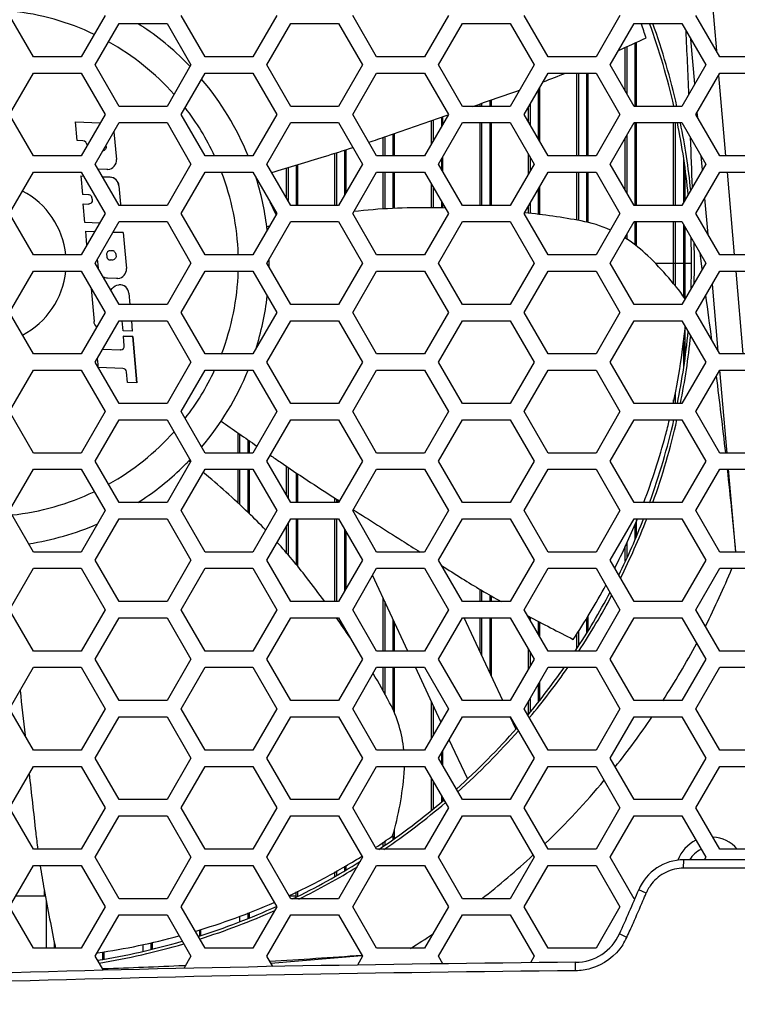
# Model space of a CAD drawing. Header units: millimetres. Extents: x 0 to 420, y 0 to 297.
# Tile 156 of 256: x 150 to 159, y 210 to 222. Entities that reach past the tile are written whole.
import ezdxf

# ---------------------------------------------------------------- set-up
doc = ezdxf.new("R2010")
doc.units = ezdxf.units.MM
doc.header["$LTSCALE"] = 23.1
doc.layers.get('0').update_dxf_attribs({"linetype": 'CONTINUOUS'})
for name, color, linetype in [('02___PRT_ALL_AXES', 7, 'CONTINUOUS'), ('03___PRT_ALL_CURVES', 7, 'CONTINUOUS'), ('3', 7, 'CONTINUOUS'), ('COSMETIQUES', 7, 'CONTINUOUS')]:
    doc.layers.add(name, color=color, linetype=linetype)

msp = doc.modelspace()

# ---------------------------------------------------------------- linework, layer by layer
at = {"color": 7, "linetype": 'Continuous'}
for p, q in [((150.1579, 221.2834), (149.8634, 221.7934)), ((151.0412, 221.7934), (150.7468, 221.2834)), ((152.271, 221.2834), (151.9766, 221.7934)), ((153.1543, 221.7934), (152.8599, 221.2834)), ((154.3841, 221.2834), (154.0897, 221.7934)), ((155.2674, 221.7934), (154.973, 221.2834)), ((156.4972, 221.2834), (156.2028, 221.7934)), ((157.3806, 221.7934), (157.0861, 221.2834)), ((158.6103, 221.2834), (158.3159, 221.7934)), ((150.92, 221.1834), (151.2144, 221.6934)), ((151.2144, 221.6934), (151.8033, 221.6934)), ((151.8033, 221.6934), (152.0978, 221.1834)), ((153.0331, 221.1834), (153.3276, 221.6934)), ((153.3276, 221.6934), (153.9164, 221.6934)), ((153.9164, 221.6934), (154.2109, 221.1834)), ((155.1462, 221.1834), (155.4407, 221.6934)), ((155.4407, 221.6934), (156.0296, 221.6934)), ((156.0296, 221.6934), (156.324, 221.1834)), ((157.2593, 221.1834), (157.5538, 221.6934)), ((157.5538, 221.6934), (158.1427, 221.6934)), ((158.1427, 221.6934), (158.4371, 221.1834)), ((157.4453, 220.8612), (157.4453, 221.4001)), ((157.4653, 221.4091), (157.4653, 220.8266)), ((157.5653, 221.4541), (157.5653, 220.6734)), ((157.5813, 221.4613), (157.5813, 220.6734)), ((150.7468, 221.2834), (150.1579, 221.2834)), ((152.8599, 221.2834), (152.271, 221.2834)), ((154.973, 221.2834), (154.3841, 221.2834)), ((157.0861, 221.2834), (156.4972, 221.2834)), ((159.1992, 221.2834), (158.6103, 221.2834)), ((151.2144, 220.6734), (150.92, 221.1834)), ((152.0978, 221.1834), (151.8033, 220.6734)), ((153.3276, 220.6734), (153.0331, 221.1834)), ((154.2109, 221.1834), (153.9164, 220.6734)), ((155.4407, 220.6734), (155.1462, 221.1834)), ((156.324, 221.1834), (156.0296, 220.6734)), ((157.5538, 220.6734), (157.2593, 221.1834)), ((158.4371, 221.1834), (158.1427, 220.6734)), ((149.8634, 220.5734), (150.1579, 221.0834)), ((150.1579, 221.0834), (150.7468, 221.0834)), ((150.7468, 221.0834), (151.0412, 220.5734)), ((151.9766, 220.5734), (152.271, 221.0834)), ((152.271, 221.0834), (152.8599, 221.0834)), ((152.8599, 221.0834), (153.1543, 220.5734)), ((154.0897, 220.5734), (154.3841, 221.0834)), ((154.3841, 221.0834), (154.973, 221.0834)), ((154.973, 221.0834), (155.2674, 220.5734)), ((156.2028, 220.5734), (156.4972, 221.0834)), ((156.4972, 221.0834), (157.0861, 221.0834)), ((156.8493, 220.0634), (156.8493, 221.0834)), ((156.8693, 221.0834), (156.8693, 220.0634)), ((156.9693, 221.0834), (156.9693, 220.0634)), ((156.9853, 221.0834), (156.9853, 220.0634)), ((157.0861, 221.0834), (157.3806, 220.5734)), ((158.3159, 220.5734), (158.6103, 221.0834)), ((158.6103, 221.0834), (159.1992, 221.0834)), ((156.3733, 220.8688), (156.3733, 220.278)), ((156.3893, 220.8965), (156.3893, 220.2503)), ((155.7773, 220.7455), (155.7773, 220.6734)), ((155.7933, 220.7511), (155.7933, 220.6734)), ((151.8033, 220.6734), (151.2144, 220.6734)), ((153.9164, 220.6734), (153.3276, 220.6734)), ((156.0296, 220.6734), (155.4407, 220.6734)), ((155.6573, 220.6734), (155.6573, 220.7038)), ((155.6773, 220.7107), (155.6773, 220.6734)), ((156.2533, 220.4858), (156.2533, 220.661)), ((156.2733, 220.6956), (156.2733, 220.4512)), ((158.1427, 220.6734), (157.5538, 220.6734)), ((150.1579, 220.0634), (149.8634, 220.5734)), ((151.0412, 220.5734), (150.7468, 220.0634)), ((152.271, 220.0634), (151.9766, 220.5734)), ((153.1543, 220.5734), (152.8599, 220.0634)), ((154.3841, 220.0634), (154.0897, 220.5734)), ((155.2674, 220.5734), (154.973, 220.0634)), ((155.0813, 220.504), (155.0813, 220.251)), ((155.1813, 220.5386), (155.1813, 220.4242)), ((155.1973, 220.5442), (155.1973, 220.4519)), ((156.4972, 220.0634), (156.2028, 220.5734)), ((157.3806, 220.5734), (157.0861, 220.0634)), ((158.6103, 220.0634), (158.3159, 220.5734)), ((150.92, 219.9634), (151.2144, 220.4734)), ((151.2144, 220.4734), (151.8033, 220.4734)), ((151.8033, 220.4734), (152.0978, 219.9634)), ((153.0331, 219.9634), (153.3276, 220.4734)), ((153.3276, 220.4734), (153.9164, 220.4734)), ((153.9164, 220.4734), (154.2109, 219.9634)), ((155.0613, 220.2164), (155.0613, 220.4971)), ((155.1462, 219.9634), (155.4407, 220.4734)), ((155.4407, 220.4734), (156.0296, 220.4734)), ((155.6573, 219.4534), (155.6573, 220.4734)), ((155.6773, 220.4734), (155.6773, 219.4534)), ((155.7773, 220.4734), (155.7773, 219.4534)), ((155.7933, 220.4734), (155.7933, 219.4534)), ((156.0296, 220.4734), (156.324, 219.9634)), ((157.2593, 219.9634), (157.5538, 220.4734)), ((157.5538, 220.4734), (158.1427, 220.4734)), ((157.5653, 220.4734), (157.5653, 219.4534)), ((157.5813, 220.4734), (157.5813, 219.4534)), ((158.0413, 219.4534), (158.0413, 220.4734)), ((158.0613, 220.4734), (158.0613, 219.4534)), ((158.1427, 220.4734), (158.4371, 219.9634)), ((154.4653, 220.0634), (154.4653, 220.2914)), ((154.4853, 220.2982), (154.4853, 220.0634)), ((154.5853, 220.3326), (154.5853, 220.0634)), ((154.6013, 220.3382), (154.6013, 220.0634)), ((157.4453, 219.6412), (157.4453, 220.2856)), ((157.4653, 220.3202), (157.4653, 219.6066)), ((154.0053, 220.1391), (154.0053, 219.6073)), ((150.7468, 220.0634), (150.1579, 220.0634)), ((152.8599, 220.0634), (152.271, 220.0634)), ((153.8693, 219.4534), (153.8693, 220.096)), ((153.8893, 220.1023), (153.8893, 219.4534)), ((153.9893, 220.134), (153.9893, 219.5796)), ((154.973, 220.0634), (154.3841, 220.0634)), ((155.1813, 220.0242), (155.1813, 219.9026)), ((155.1973, 220.0519), (155.1973, 219.8749)), ((156.2533, 219.841), (156.2533, 220.0858)), ((156.2733, 220.0512), (156.2733, 219.8756)), ((157.0861, 220.0634), (156.4972, 220.0634)), ((158.1613, 220.0256), (158.1613, 219.4857)), ((159.1992, 220.0634), (158.6103, 220.0634)), ((151.2144, 219.4534), (150.92, 219.9634)), ((152.0978, 219.9634), (151.8033, 219.4534)), ((153.3276, 219.4534), (153.0331, 219.9634)), ((153.2733, 219.5474), (153.2733, 219.9146)), ((153.2933, 219.9206), (153.2933, 219.5127)), ((153.3933, 219.9506), (153.3933, 219.4534)), ((153.4093, 219.9554), (153.4093, 219.4534)), ((154.2109, 219.9634), (153.9164, 219.4534)), ((155.4407, 219.4534), (155.1462, 219.9634)), ((156.324, 219.9634), (156.0296, 219.4534)), ((157.5538, 219.4534), (157.2593, 219.9634)), ((158.4371, 219.9634), (158.1427, 219.4534)), ((158.1773, 219.9124), (158.1773, 219.5134)), ((149.8634, 219.3534), (150.1579, 219.8634)), ((150.1579, 219.8634), (150.7468, 219.8634)), ((150.7468, 219.8634), (151.0412, 219.3534)), ((151.9766, 219.3534), (152.271, 219.8634)), ((152.271, 219.8634), (152.8599, 219.8634)), ((152.8599, 219.8634), (153.1543, 219.3534)), ((154.0897, 219.3534), (154.3841, 219.8634)), ((154.3841, 219.8634), (154.973, 219.8634)), ((154.4653, 219.4092), (154.4653, 219.8634)), ((154.4853, 219.8634), (154.4853, 219.4107)), ((154.5853, 219.8634), (154.5853, 219.4162)), ((154.6013, 219.8634), (154.6013, 219.4169)), ((154.973, 219.8634), (155.2674, 219.3534)), ((156.2028, 219.3534), (156.4972, 219.8634)), ((156.4972, 219.8634), (157.0861, 219.8634)), ((156.8493, 219.272), (156.8493, 219.8634)), ((156.8693, 219.8634), (156.8693, 219.2684)), ((156.9693, 219.8634), (156.9693, 219.2465)), ((156.9853, 219.8634), (156.9853, 219.2427)), ((157.0861, 219.8634), (157.3806, 219.3534)), ((158.3159, 219.3534), (158.6103, 219.8634)), ((158.6103, 219.8634), (159.1992, 219.8634)), ((155.0613, 219.4247), (155.0613, 219.7104)), ((155.0813, 219.6758), (155.0813, 219.4242)), ((156.3893, 219.6765), (156.3893, 219.3419)), ((156.3733, 219.6488), (156.3733, 219.3437)), ((151.8033, 219.4534), (151.2144, 219.4534)), ((153.9164, 219.4534), (153.3276, 219.4534)), ((155.1813, 219.5026), (155.1813, 219.422)), ((155.1973, 219.4749), (155.1973, 219.4216)), ((156.0296, 219.4534), (155.4407, 219.4534)), ((156.2533, 219.3572), (156.2533, 219.441)), ((156.2733, 219.4756), (156.2733, 219.355)), ((158.1427, 219.4534), (157.5538, 219.4534)), ((150.1579, 218.8434), (149.8634, 219.3534)), ((151.0412, 219.3534), (150.7468, 218.8434)), ((152.271, 218.8434), (151.9766, 219.3534)), ((153.1543, 219.3534), (152.8599, 218.8434)), ((154.3841, 218.8434), (154.0897, 219.3534)), ((155.2674, 219.3534), (154.973, 218.8434)), ((156.4972, 218.8434), (156.2028, 219.3534)), ((157.3806, 219.3534), (157.0861, 218.8434)), ((158.6103, 218.8434), (158.3159, 219.3534)), ((150.92, 218.7434), (151.2144, 219.2534)), ((151.2144, 219.2534), (151.8033, 219.2534)), ((151.8033, 219.2534), (152.0978, 218.7434)), ((153.0331, 218.7434), (153.3276, 219.2534)), ((153.3276, 219.2534), (153.9164, 219.2534)), ((153.9164, 219.2534), (154.2109, 218.7434)), ((155.1462, 218.7434), (155.4407, 219.2534)), ((155.4407, 219.2534), (156.0296, 219.2534)), ((156.0296, 219.2534), (156.324, 218.7434)), ((157.2593, 218.7434), (157.5538, 219.2534)), ((157.5538, 219.2534), (158.1427, 219.2534)), ((157.5653, 219.2534), (157.5653, 218.9679)), ((157.5813, 219.2534), (157.5813, 218.9561)), ((158.0413, 218.4886), (158.0413, 219.2534)), ((158.0613, 219.2534), (158.0613, 218.4638)), ((158.1427, 219.2534), (158.4371, 218.7434)), ((158.1613, 219.2211), (158.1613, 218.3333)), ((158.1773, 219.1934), (158.1773, 218.3114)), ((157.4453, 219.0505), (157.4453, 219.0656)), ((157.4653, 219.1002), (157.4653, 219.0377)), ((150.7468, 218.8434), (150.1579, 218.8434)), ((152.8599, 218.8434), (152.271, 218.8434)), ((154.973, 218.8434), (154.3841, 218.8434)), ((157.0861, 218.8434), (156.4972, 218.8434)), ((159.1992, 218.8434), (158.6103, 218.8434)), ((151.2144, 218.2334), (150.92, 218.7434)), ((152.0978, 218.7434), (151.8033, 218.2334)), ((153.3276, 218.2334), (153.0331, 218.7434)), ((154.2109, 218.7434), (153.9164, 218.2334)), ((155.4407, 218.2334), (155.1462, 218.7434)), ((156.324, 218.7434), (156.0296, 218.2334)), ((157.5538, 218.2334), (157.2593, 218.7434)), ((158.4371, 218.7434), (158.1427, 218.2334)), ((149.8634, 218.1334), (150.1579, 218.6434)), ((150.1579, 218.6434), (150.7468, 218.6434)), ((150.7468, 218.6434), (151.0412, 218.1334)), ((151.9766, 218.1334), (152.271, 218.6434)), ((152.271, 218.6434), (152.8599, 218.6434)), ((152.8599, 218.6434), (153.1543, 218.1334)), ((154.0897, 218.1334), (154.3841, 218.6434)), ((154.3841, 218.6434), (154.973, 218.6434)), ((154.973, 218.6434), (155.2674, 218.1334)), ((156.2028, 218.1334), (156.4972, 218.6434)), ((156.4972, 218.6434), (157.0861, 218.6434)), ((157.0861, 218.6434), (157.3806, 218.1334)), ((158.3159, 218.1334), (158.6103, 218.6434)), ((158.6103, 218.6434), (159.1992, 218.6434)), ((151.8033, 218.2334), (151.2144, 218.2334)), ((153.9164, 218.2334), (153.3276, 218.2334)), ((156.0296, 218.2334), (155.4407, 218.2334)), ((158.1427, 218.2334), (157.5538, 218.2334)), ((150.1579, 217.6234), (149.8634, 218.1334)), ((151.0412, 218.1334), (150.7468, 217.6234)), ((152.271, 217.6234), (151.9766, 218.1334)), ((153.1543, 218.1334), (152.8599, 217.6234)), ((154.3841, 217.6234), (154.0897, 218.1334)), ((155.2674, 218.1334), (154.973, 217.6234)), ((156.4972, 217.6234), (156.2028, 218.1334)), ((157.3806, 218.1334), (157.0861, 217.6234)), ((158.6103, 217.6234), (158.3159, 218.1334)), ((150.92, 217.5234), (151.2144, 218.0334)), ((151.2144, 218.0334), (151.8033, 218.0334)), ((151.8033, 218.0334), (152.0978, 217.5234)), ((153.0331, 217.5234), (153.3276, 218.0334)), ((153.3276, 218.0334), (153.9164, 218.0334)), ((153.9164, 218.0334), (154.2109, 217.5234)), ((155.1462, 217.5234), (155.4407, 218.0334)), ((155.4407, 218.0334), (156.0296, 218.0334)), ((156.0296, 218.0334), (156.324, 217.5234)), ((157.2593, 217.5234), (157.5538, 218.0334)), ((157.5538, 218.0334), (158.1427, 218.0334)), ((158.1427, 218.0334), (158.4371, 217.5234)), ((158.1773, 217.9454), (158.1773, 217.5754)), ((158.1613, 217.7782), (158.1613, 217.4584)), ((150.7468, 217.6234), (150.1579, 217.6234)), ((152.8599, 217.6234), (152.271, 217.6234)), ((154.973, 217.6234), (154.3841, 217.6234)), ((157.0861, 217.6234), (156.4972, 217.6234)), ((159.1992, 217.6234), (158.6103, 217.6234)), ((151.2144, 217.0134), (150.92, 217.5234)), ((152.0978, 217.5234), (151.8033, 217.0134)), ((153.3276, 217.0134), (153.0331, 217.5234)), ((154.2109, 217.5234), (153.9164, 217.0134)), ((155.4407, 217.0134), (155.1462, 217.5234)), ((156.324, 217.5234), (156.0296, 217.0134)), ((157.5538, 217.0134), (157.2593, 217.5234)), ((158.4371, 217.5234), (158.1427, 217.0134)), ((149.8634, 216.9134), (150.1579, 217.4234)), ((150.1579, 217.4234), (150.7468, 217.4234)), ((150.7468, 217.4234), (151.0412, 216.9134)), ((151.9766, 216.9134), (152.271, 217.4234)), ((152.271, 217.4234), (152.8599, 217.4234)), ((152.8599, 217.4234), (153.1543, 216.9134)), ((154.0897, 216.9134), (154.3841, 217.4234)), ((154.3841, 217.4234), (154.973, 217.4234)), ((154.973, 217.4234), (155.2674, 216.9134)), ((156.2028, 216.9134), (156.4972, 217.4234)), ((156.4972, 217.4234), (157.0861, 217.4234)), ((157.0861, 217.4234), (157.3806, 216.9134)), ((158.3159, 216.9134), (158.6103, 217.4234)), ((158.6103, 217.4234), (159.1992, 217.4234)), ((158.0613, 217.1444), (158.0613, 217.0134)), ((151.8033, 217.0134), (151.2144, 217.0134)), ((153.9164, 217.0134), (153.3276, 217.0134)), ((156.0296, 217.0134), (155.4407, 217.0134)), ((158.1427, 217.0134), (157.5538, 217.0134)), ((158.0413, 217.0134), (158.0413, 217.058)), ((150.1579, 216.4034), (149.8634, 216.9134)), ((151.0412, 216.9134), (150.7468, 216.4034)), ((152.271, 216.4034), (151.9766, 216.9134)), ((153.1543, 216.9134), (152.8599, 216.4034)), ((154.3841, 216.4034), (154.0897, 216.9134)), ((155.2674, 216.9134), (154.973, 216.4034)), ((156.4972, 216.4034), (156.2028, 216.9134)), ((157.3806, 216.9134), (157.0861, 216.4034)), ((158.6103, 216.4034), (158.3159, 216.9134)), ((150.92, 216.3034), (151.2144, 216.8134)), ((151.2144, 216.8134), (151.8033, 216.8134)), ((151.8033, 216.8134), (152.0978, 216.3034)), ((153.0331, 216.3034), (153.3276, 216.8134)), ((153.3276, 216.8134), (153.9164, 216.8134)), ((153.9164, 216.8134), (154.2109, 216.3034)), ((155.1462, 216.3034), (155.4407, 216.8134)), ((155.4407, 216.8134), (156.0296, 216.8134)), ((156.0296, 216.8134), (156.324, 216.3034)), ((157.2593, 216.3034), (157.5538, 216.8134)), ((157.5538, 216.8134), (158.1427, 216.8134)), ((158.1427, 216.8134), (158.4371, 216.3034)), ((152.6773, 216.4034), (152.6773, 216.6508)), ((152.6973, 216.6369), (152.6973, 216.4034)), ((152.7973, 216.5673), (152.7973, 216.4034)), ((152.8133, 216.5562), (152.8133, 216.4034)), ((150.7468, 216.4034), (150.1579, 216.4034)), ((152.8599, 216.4034), (152.271, 216.4034)), ((154.973, 216.4034), (154.3841, 216.4034)), ((157.0861, 216.4034), (156.4972, 216.4034)), ((159.1992, 216.4034), (158.6103, 216.4034)), ((151.2144, 215.7934), (150.92, 216.3034)), ((152.0978, 216.3034), (151.8033, 215.7934)), ((152.0813, 216.3034), (152.0813, 216.3179)), ((153.3276, 215.7934), (153.0331, 216.3034)), ((154.2109, 216.3034), (153.9164, 215.7934)), ((155.4407, 215.7934), (155.1462, 216.3034)), ((156.324, 216.3034), (156.0296, 215.7934)), ((157.5538, 215.7934), (157.2593, 216.3034)), ((158.4371, 216.3034), (158.1427, 215.7934)), ((149.8634, 215.6934), (150.1579, 216.2034)), ((150.1579, 216.2034), (150.7468, 216.2034)), ((150.7468, 216.2034), (151.0412, 215.6934)), ((151.9766, 215.6934), (152.271, 216.2034)), ((152.271, 216.2034), (152.8599, 216.2034)), ((152.6773, 215.7884), (152.6773, 216.2034)), ((152.6973, 216.2034), (152.6973, 215.7696)), ((152.7973, 216.2034), (152.7973, 215.6753)), ((152.8133, 216.2034), (152.8133, 215.6598)), ((152.8599, 216.2034), (153.1543, 215.6934)), ((153.2733, 215.8874), (153.2733, 216.2401)), ((153.2933, 216.2265), (153.2933, 215.8527)), ((153.3933, 216.1592), (153.3933, 215.7934)), ((153.4093, 216.1485), (153.4093, 215.7934)), ((154.0897, 215.6934), (154.3841, 216.2034)), ((154.3841, 216.2034), (154.973, 216.2034)), ((154.973, 216.2034), (155.2674, 215.6934)), ((156.2028, 215.6934), (156.4972, 216.2034)), ((156.4972, 216.2034), (157.0861, 216.2034)), ((157.0861, 216.2034), (157.3806, 215.6934)), ((158.3159, 215.6934), (158.6103, 216.2034)), ((158.6103, 216.2034), (159.1992, 216.2034)), ((151.8033, 215.7934), (151.2144, 215.7934)), ((153.9164, 215.7934), (153.3276, 215.7934)), ((153.8693, 215.7934), (153.8693, 215.85)), ((153.8893, 215.8361), (153.8893, 215.7934)), ((156.0296, 215.7934), (155.4407, 215.7934)), ((158.1427, 215.7934), (157.5538, 215.7934)), ((150.1579, 215.1834), (149.8634, 215.6934)), ((151.0412, 215.6934), (150.7468, 215.1834)), ((152.271, 215.1834), (151.9766, 215.6934)), ((153.1543, 215.6934), (152.8599, 215.1834)), ((154.3841, 215.1834), (154.0897, 215.6934)), ((155.2674, 215.6934), (154.973, 215.1834)), ((156.4972, 215.1834), (156.2028, 215.6934)), ((157.3806, 215.6934), (157.0861, 215.1834)), ((158.6103, 215.1834), (158.3159, 215.6934)), ((150.92, 215.0834), (151.2144, 215.5934)), ((151.2144, 215.5934), (151.8033, 215.5934)), ((151.8033, 215.5934), (152.0978, 215.0834)), ((153.0331, 215.0834), (153.3276, 215.5934)), ((153.2933, 215.5341), (153.2933, 215.151)), ((153.3276, 215.5934), (153.9164, 215.5934)), ((153.3933, 215.5934), (153.3933, 215.031)), ((153.4093, 215.5934), (153.4093, 215.0118)), ((153.8693, 214.5734), (153.8693, 215.5934)), ((153.8893, 215.5934), (153.8893, 214.5734)), ((153.9164, 215.5934), (154.2109, 215.0834)), ((155.1462, 215.0834), (155.4407, 215.5934)), ((155.4407, 215.5934), (156.0296, 215.5934)), ((156.0296, 215.5934), (156.324, 215.0834)), ((157.2593, 215.0834), (157.5538, 215.5934)), ((157.5538, 215.5934), (158.1427, 215.5934)), ((157.5813, 215.5622), (157.5813, 215.3822)), ((158.1427, 215.5934), (158.4371, 215.0834)), ((153.2733, 215.1738), (153.2733, 215.4994)), ((153.9893, 215.4672), (153.9893, 214.6996)), ((154.0053, 215.4395), (154.0053, 214.7273)), ((157.5653, 215.5268), (157.5653, 215.3456)), ((157.4653, 215.3053), (157.4653, 215.1171)), ((150.7468, 215.1834), (150.1579, 215.1834)), ((152.8599, 215.1834), (152.271, 215.1834)), ((154.973, 215.1834), (154.3841, 215.1834)), ((157.0861, 215.1834), (156.4972, 215.1834)), ((157.4453, 215.0714), (157.4453, 215.2611)), ((159.1992, 215.1834), (158.6103, 215.1834)), ((151.2144, 214.5734), (150.92, 215.0834)), ((152.0978, 215.0834), (151.8033, 214.5734)), ((153.3276, 214.5734), (153.0331, 215.0834)), ((154.2109, 215.0834), (153.9164, 214.5734)), ((155.4407, 214.5734), (155.1462, 215.0834)), ((156.324, 215.0834), (156.0296, 214.5734)), ((157.5538, 214.5734), (157.2593, 215.0834)), ((158.4371, 215.0834), (158.1427, 214.5734)), ((149.8634, 214.4734), (150.1579, 214.9834)), ((150.1579, 214.9834), (150.7468, 214.9834)), ((150.7468, 214.9834), (151.0412, 214.4734)), ((151.9766, 214.4734), (152.271, 214.9834)), ((152.271, 214.9834), (152.8599, 214.9834)), ((152.8599, 214.9834), (153.1543, 214.4734)), ((154.0897, 214.4734), (154.3841, 214.9834)), ((154.3841, 214.9834), (154.973, 214.9834)), ((154.973, 214.9834), (155.2674, 214.4734)), ((155.1973, 215.0088), (155.1973, 214.9949)), ((156.2028, 214.4734), (156.4972, 214.9834)), ((156.4972, 214.9834), (157.0861, 214.9834)), ((157.0861, 214.9834), (157.3806, 214.4734)), ((158.3159, 214.4734), (158.6103, 214.9834)), ((158.6103, 214.9834), (159.1992, 214.9834)), ((155.6573, 214.5734), (155.6573, 214.7234)), ((155.6773, 214.7116), (155.6773, 214.5734)), ((151.8033, 214.5734), (151.2144, 214.5734)), ((153.9164, 214.5734), (153.3276, 214.5734)), ((154.4653, 213.9634), (154.4653, 214.6155)), ((154.4853, 214.5726), (154.4853, 213.9634)), ((156.0296, 214.5734), (155.4407, 214.5734)), ((155.7773, 214.6532), (155.7773, 214.5734)), ((155.7933, 214.6441), (155.7933, 214.5734)), ((158.1427, 214.5734), (157.5538, 214.5734)), ((150.1579, 213.9634), (149.8634, 214.4734)), ((151.0412, 214.4734), (150.7468, 213.9634)), ((152.271, 213.9634), (151.9766, 214.4734)), ((153.1543, 214.4734), (152.8599, 213.9634)), ((154.3841, 213.9634), (154.0897, 214.4734)), ((155.2674, 214.4734), (154.973, 213.9634)), ((156.4972, 213.9634), (156.2028, 214.4734)), ((157.3806, 214.4734), (157.0861, 213.9634)), ((158.6103, 213.9634), (158.3159, 214.4734)), ((150.92, 213.8634), (151.2144, 214.3734)), ((151.2144, 214.3734), (151.8033, 214.3734)), ((151.8033, 214.3734), (152.0978, 213.8634)), ((153.0331, 213.8634), (153.3276, 214.3734)), ((153.3276, 214.3734), (153.9164, 214.3734)), ((153.9164, 214.3734), (154.2109, 213.8634)), ((154.5853, 214.3581), (154.5853, 213.9634)), ((154.6013, 214.3238), (154.6013, 213.9634)), ((155.1462, 213.8634), (155.4407, 214.3734)), ((155.4407, 214.3734), (156.0296, 214.3734)), ((155.6573, 213.9522), (155.6573, 214.3734)), ((155.6773, 214.3734), (155.6773, 213.9093)), ((155.7773, 214.3734), (155.7773, 213.6949)), ((155.7933, 214.3734), (155.7933, 213.6605)), ((156.0296, 214.3734), (156.324, 213.8634)), ((156.2533, 214.3858), (156.2533, 214.3931)), ((156.2733, 214.3825), (156.2733, 214.3512)), ((156.3733, 214.3299), (156.3733, 214.178)), ((156.3893, 214.3215), (156.3893, 214.1503)), ((156.9693, 214.3727), (156.9693, 214.1913)), ((156.9853, 214.3985), (156.9853, 214.2174)), ((157.2593, 213.8634), (157.5538, 214.3734)), ((157.5538, 214.3734), (158.1427, 214.3734)), ((158.1427, 214.3734), (158.4371, 213.8634)), ((153.9893, 214.2472), (153.9893, 214.229)), ((154.0053, 214.2195), (154.0053, 214.2058)), ((156.8693, 214.2115), (156.8693, 214.0285)), ((156.8493, 213.9959), (156.8493, 214.1793)), ((150.7468, 213.9634), (150.1579, 213.9634)), ((152.8599, 213.9634), (152.271, 213.9634)), ((154.973, 213.9634), (154.3841, 213.9634)), ((156.2533, 213.741), (156.2533, 213.9858)), ((157.0861, 213.9634), (156.4972, 213.9634)), ((159.1992, 213.9634), (158.6103, 213.9634)), ((151.2144, 213.3534), (150.92, 213.8634)), ((152.0978, 213.8634), (151.8033, 213.3534)), ((153.3276, 213.3534), (153.0331, 213.8634)), ((154.2109, 213.8634), (153.9164, 213.3534)), ((155.4407, 213.3534), (155.1462, 213.8634)), ((156.324, 213.8634), (156.0296, 213.3534)), ((156.2733, 213.9512), (156.2733, 213.7756)), ((157.5538, 213.3534), (157.2593, 213.8634)), ((158.4371, 213.8634), (158.1427, 213.3534)), ((149.8634, 213.2534), (150.1579, 213.7634)), ((150.1579, 213.7634), (150.7468, 213.7634)), ((150.7468, 213.7634), (151.0412, 213.2534)), ((151.9766, 213.2534), (152.271, 213.7634)), ((152.271, 213.7634), (152.8599, 213.7634)), ((152.8599, 213.7634), (153.1543, 213.2534)), ((154.0897, 213.2534), (154.3841, 213.7634)), ((154.3841, 213.7634), (154.973, 213.7634)), ((154.4653, 213.4725), (154.4653, 213.7634)), ((154.4853, 213.7634), (154.4853, 213.4366)), ((154.5853, 213.7634), (154.5853, 213.24)), ((154.6013, 213.7634), (154.6013, 213.206)), ((154.973, 213.7634), (155.2674, 213.2534)), ((156.2028, 213.2534), (156.4972, 213.7634)), ((156.4972, 213.7634), (157.0861, 213.7634)), ((157.0861, 213.7634), (157.3806, 213.2534)), ((158.3159, 213.2534), (158.6103, 213.7634)), ((158.6103, 213.7634), (159.1992, 213.7634)), ((156.3733, 213.5488), (156.3733, 213.3378)), ((156.3893, 213.5765), (156.3893, 213.3572)), ((151.8033, 213.3534), (151.2144, 213.3534)), ((153.9164, 213.3534), (153.3276, 213.3534)), ((156.0296, 213.3534), (155.4407, 213.3534)), ((156.2733, 213.3756), (156.2733, 213.2163)), ((158.1427, 213.3534), (157.5538, 213.3534)), ((150.1579, 212.7434), (149.8634, 213.2534)), ((151.0412, 213.2534), (150.7468, 212.7434)), ((152.271, 212.7434), (151.9766, 213.2534)), ((153.1543, 213.2534), (152.8599, 212.7434)), ((154.3841, 212.7434), (154.0897, 213.2534)), ((155.2674, 213.2534), (154.973, 212.7434)), ((155.0613, 212.8964), (155.0613, 213.3374)), ((155.0813, 213.2945), (155.0813, 212.931)), ((156.4972, 212.7434), (156.2028, 213.2534)), ((156.2533, 213.192), (156.2533, 213.341)), ((157.3806, 213.2534), (157.0861, 212.7434)), ((158.6103, 212.7434), (158.3159, 213.2534)), ((150.92, 212.6434), (151.2144, 213.1534)), ((151.2144, 213.1534), (151.8033, 213.1534)), ((151.8033, 213.1534), (152.0978, 212.6434)), ((153.0331, 212.6434), (153.3276, 213.1534)), ((153.3276, 213.1534), (153.9164, 213.1534)), ((153.9164, 213.1534), (154.2109, 212.6434)), ((155.1462, 212.6434), (155.4407, 213.1534)), ((155.4407, 213.1534), (156.0296, 213.1534)), ((156.0296, 213.1534), (156.324, 212.6434)), ((157.2593, 212.6434), (157.5538, 213.1534)), ((157.5538, 213.1534), (158.1427, 213.1534)), ((158.1427, 213.1534), (158.4371, 212.6434)), ((150.7468, 212.7434), (150.1579, 212.7434)), ((152.8599, 212.7434), (152.271, 212.7434)), ((154.973, 212.7434), (154.3841, 212.7434)), ((157.0861, 212.7434), (156.4972, 212.7434)), ((159.1992, 212.7434), (158.6103, 212.7434)), ((151.2144, 212.1334), (150.92, 212.6434)), ((152.0978, 212.6434), (151.8033, 212.1334)), ((153.3276, 212.1334), (153.0331, 212.6434)), ((154.2109, 212.6434), (153.9164, 212.1334)), ((155.4407, 212.1334), (155.1462, 212.6434)), ((155.1813, 212.7042), (155.1813, 212.5826)), ((155.1973, 212.7319), (155.1973, 212.5549)), ((156.324, 212.6434), (156.0296, 212.1334)), ((157.5538, 212.1334), (157.2593, 212.6434)), ((158.4371, 212.6434), (158.1427, 212.1334)), ((149.8634, 212.0334), (150.1579, 212.5434)), ((150.1579, 212.5434), (150.7468, 212.5434)), ((150.7468, 212.5434), (151.0412, 212.0334)), ((151.9766, 212.0334), (152.271, 212.5434)), ((152.271, 212.5434), (152.8599, 212.5434)), ((152.8599, 212.5434), (153.1543, 212.0334)), ((154.0897, 212.0334), (154.3841, 212.5434)), ((154.3841, 212.5434), (154.973, 212.5434)), ((154.973, 212.5434), (155.2674, 212.0334)), ((156.2028, 212.0334), (156.4972, 212.5434)), ((156.4972, 212.5434), (157.0861, 212.5434)), ((157.0861, 212.5434), (157.3806, 212.0334)), ((158.3159, 212.0334), (158.6103, 212.5434)), ((158.6103, 212.5434), (159.1992, 212.5434)), ((155.0613, 212.0086), (155.0613, 212.3904)), ((155.0813, 212.3558), (155.0813, 212.0246)), ((151.8033, 212.1334), (151.2144, 212.1334)), ((153.9164, 212.1334), (153.3276, 212.1334)), ((155.1813, 212.1826), (155.1813, 212.1046)), ((155.1973, 212.1549), (155.1973, 212.1174)), ((156.0296, 212.1334), (155.4407, 212.1334)), ((158.1427, 212.1334), (157.5538, 212.1334)), ((150.1579, 211.5234), (149.8634, 212.0334)), ((151.0412, 212.0334), (150.7468, 211.5234)), ((152.271, 211.5234), (151.9766, 212.0334)), ((153.1543, 212.0334), (152.8599, 211.5234)), ((154.3841, 211.5234), (154.0897, 212.0334)), ((155.2674, 212.0334), (154.973, 211.5234)), ((156.4972, 211.5234), (156.2028, 212.0334)), ((157.3806, 212.0334), (157.0861, 211.5234)), ((158.6103, 211.5234), (158.3159, 212.0334)), ((150.92, 211.4234), (151.2144, 211.9334)), ((151.2144, 211.9334), (151.8033, 211.9334)), ((151.8033, 211.9334), (152.0978, 211.4234)), ((153.0331, 211.4234), (153.3276, 211.9334)), ((153.3276, 211.9334), (153.9164, 211.9334)), ((153.9164, 211.9334), (154.2109, 211.4234)), ((155.1462, 211.4234), (155.4407, 211.9334)), ((155.4407, 211.9334), (156.0296, 211.9334)), ((156.0296, 211.9334), (156.324, 211.4234)), ((157.2593, 211.4234), (157.5538, 211.9334)), ((157.5538, 211.9334), (158.1427, 211.9334)), ((158.1427, 211.9334), (158.4371, 211.4234)), ((154.5853, 211.6872), (154.5853, 211.6464)), ((154.6013, 211.7589), (154.6013, 211.6575)), ((154.4653, 211.5633), (154.4653, 211.6114)), ((154.4853, 211.6245), (154.4853, 211.5772)), ((150.7468, 211.5234), (150.1579, 211.5234)), ((151.2144, 210.9134), (150.92, 211.4234)), ((152.0978, 211.4234), (151.8033, 210.9134)), ((152.8599, 211.5234), (152.271, 211.5234)), ((153.3276, 210.9134), (153.0331, 211.4234)), ((154.2109, 211.4234), (153.9164, 210.9134)), ((154.973, 211.5234), (154.3841, 211.5234)), ((155.4407, 210.9134), (155.1462, 211.4234)), ((156.324, 211.4234), (156.0296, 210.9134)), ((157.0861, 211.5234), (156.4972, 211.5234)), ((157.5538, 210.9134), (157.2593, 211.4234)), ((158.4371, 211.4234), (158.4191, 211.3922)), ((159.1992, 211.5234), (158.6103, 211.5234)), ((149.8634, 210.8134), (150.1579, 211.3234)), ((150.1579, 211.3234), (150.7468, 211.3234)), ((150.7468, 211.3234), (151.0412, 210.8134)), ((151.9766, 210.8134), (152.271, 211.3234)), ((152.271, 211.3234), (152.8599, 211.3234)), ((152.8599, 211.3234), (153.1543, 210.8134)), ((153.9893, 211.3122), (153.9893, 211.2606)), ((154.0053, 211.3212), (154.0053, 211.2701)), ((154.0897, 210.8134), (154.3841, 211.3234)), ((154.3841, 211.3234), (154.973, 211.3234)), ((154.973, 211.3234), (155.2674, 210.8134)), ((156.2028, 210.8134), (156.4972, 211.3234)), ((156.4972, 211.3234), (157.0861, 211.3234)), ((157.0861, 211.3234), (157.3806, 210.8134)), ((158.164, 211.2882), (158.165, 211.3922)), ((161.7586, 211.2882), (158.164, 211.2882)), ((161.7577, 211.3922), (158.165, 211.3922)), ((153.8693, 211.1892), (153.8693, 211.2447)), ((153.8893, 211.256), (153.8893, 211.2011)), ((150.3055, 210.9434), (149.9385, 210.9434)), ((150.2933, 210.9434), (150.2933, 211.0094)), ((153.3933, 210.9434), (153.3102, 210.9434)), ((153.3933, 210.938), (153.3933, 210.997)), ((153.4093, 211.0046), (153.4093, 210.9461)), ((157.7025, 210.981), (157.6114, 211.0238)), ((150.1579, 210.3034), (149.8634, 210.8134)), ((150.3133, 210.9009), (150.3133, 210.3034)), ((151.0412, 210.8134), (150.7468, 210.3034)), ((151.8033, 210.9134), (151.2144, 210.9134)), ((152.271, 210.3034), (151.9766, 210.8134)), ((153.1543, 210.8134), (152.8599, 210.3034)), ((153.9164, 210.9134), (153.3276, 210.9134)), ((154.3841, 210.3034), (154.0897, 210.8134)), ((155.2674, 210.8134), (154.973, 210.3034)), ((156.0296, 210.9134), (155.4407, 210.9134)), ((156.4972, 210.3034), (156.2028, 210.8134)), ((157.3806, 210.8134), (157.0861, 210.3034)), ((150.92, 210.2034), (151.2144, 210.7134)), ((151.2144, 210.7134), (151.8033, 210.7134)), ((151.8033, 210.7134), (152.0978, 210.2034)), ((152.6973, 210.698), (152.6973, 210.6298)), ((152.7973, 210.738), (152.7973, 210.6719)), ((152.8133, 210.7444), (152.8133, 210.6786)), ((153.0331, 210.2034), (153.3276, 210.7134)), ((153.3276, 210.7134), (153.9164, 210.7134)), ((153.9164, 210.7134), (154.2109, 210.2034)), ((155.1462, 210.2034), (155.4407, 210.7134)), ((155.4407, 210.7134), (156.0296, 210.7134)), ((156.0296, 210.7134), (156.324, 210.2034)), ((152.2013, 210.5305), (152.2013, 210.4571)), ((152.2173, 210.5357), (152.2173, 210.4626)), ((157.4649, 210.436), (157.3752, 210.4818)), ((150.4133, 210.3849), (150.4133, 210.3034)), ((151.5053, 210.3482), (151.5053, 210.2634)), ((151.6053, 210.3708), (151.6053, 210.2899)), ((151.6213, 210.3748), (151.6213, 210.2942)), ((150.7468, 210.3034), (150.1579, 210.3034)), ((151.0193, 210.0315), (150.92, 210.2034)), ((151.0093, 210.2563), (151.0093, 210.1675)), ((151.0253, 210.2593), (151.0253, 210.1706)), ((152.0978, 210.2034), (152.0121, 210.0549)), ((152.8599, 210.3034), (152.271, 210.3034)), ((153.1057, 210.0776), (153.0331, 210.2034)), ((154.2109, 210.2034), (154.149, 210.0961)), ((154.973, 210.3034), (154.3841, 210.3034)), ((155.1992, 210.1117), (155.1462, 210.2034)), ((156.324, 210.2034), (156.2784, 210.1244)), ((157.0861, 210.3034), (156.4972, 210.3034)), ((156.8332, 210.025), (156.8341, 210.1297))]:
    msp.add_line(p, q, dxfattribs=at)
for centre, radius, start, end in [((158.4989, 211.2438), 0.3, 113.07211, 150.33446), ((158.165, 210.7922), 0.6, 90, 157.2954), ((139.1613, 218.7434), 20, 335.60166, 337.2954), ((139.1561, 218.741), 20.1043, 337.00926, 337.29512), ((139.14, 218.7477), 20.1218, 336.16103, 337.00951), ((139.1617, 218.7382), 20.0982, 335.60149, 336.16087), ((156.8288, 210.7297), 0.6, 270.50163, 335.60166), ((156.8256, 210.7261), 0.702, 327.27504, 335.60007), ((159.9613, -147.0566), 357.2, 90.501625, 92.799313), ((159.963, -147.3133), 357.3521, 90.501816, 92.799123)]:
    msp.add_arc(centre, radius, start, end, dxfattribs=at)
msp.add_open_spline([(158.164, 211.2882), (158.0892, 211.2882), (157.9382, 211.2539), (157.8182, 211.1566), (157.772, 211.0987)], degree=3, knots=[0, 0, 0, 0, 0.5025915, 1, 1, 1, 1], dxfattribs=at)
for points in [[(157.772, 211.0987), (157.7435, 211.0631), (157.7201, 211.023), (157.7025, 210.981)], [(157.4162, 210.3465), (157.3271, 210.208), (157.1777, 210.0976), (157.0195, 210.0519)], [(157.0195, 210.0519), (156.9592, 210.0345), (156.896, 210.0256), (156.8332, 210.025)]]:
    msp.add_open_spline(points, degree=3, dxfattribs=at)
at = {"layer": '02___PRT_ALL_AXES', "color": 7, "linetype": 'Continuous'}
for start, end in [(122.42506, 126.92988), (233.07012, 237.57494)]:
    msp.add_arc((158.3113, 218.7434), 0.25, start, end, dxfattribs=at)
at = {"layer": '03___PRT_ALL_CURVES', "color": 4, "linetype": 'Continuous'}
msp.add_line((157.8133, 218.7429), (158.2561, 218.7429), dxfattribs=at)
at = {"layer": '3', "color": 7, "linetype": 'Continuous'}
for p, q in [((158.5015, 222.1149), (158.5678, 221.3571)), ((158.3023, 220.9499), (158.2541, 221.5004)), ((158.5942, 221.0555), (158.681, 220.0634)), ((158.3387, 220.5339), (158.3327, 220.6025)), ((150.6987, 220.2524), (150.6781, 220.482)), ((150.6781, 220.482), (150.9809, 220.4688)), ((151.1498, 220.3614), (151.1802, 220.0204)), ((150.7652, 220.2495), (150.6987, 220.2524)), ((150.8193, 220.1978), (150.82, 220.1901)), ((158.395, 219.8904), (158.3799, 220.0625)), ((151.0606, 219.8952), (150.9567, 219.8998)), ((151.0757, 219.8956), (151.0606, 219.8952)), ((150.7405, 219.817), (150.761, 219.5874)), ((150.7405, 219.817), (150.7744, 219.8155)), ((151.0114, 219.8052), (151.1021, 219.8012)), ((151.1, 219.801), (151.0115, 219.8049)), ((151.1021, 219.8012), (151.1, 219.801)), ((158.6985, 219.8634), (158.7877, 218.8434)), ((151.2098, 219.6959), (151.2119, 219.6961)), ((151.2098, 219.6959), (151.2299, 219.4688)), ((151.2119, 219.6961), (151.232, 219.4689)), ((150.8367, 219.584), (150.761, 219.5874)), ((158.4645, 219.096), (158.4253, 219.543)), ((150.7913, 219.2447), (150.7712, 219.4725)), ((150.7712, 219.4725), (150.8348, 219.4697)), ((150.8408, 219.4699), (150.8348, 219.4697)), ((151.232, 219.4689), (151.2334, 219.4534)), ((151.232, 219.4689), (151.2334, 219.4534)), ((153.1457, 219.3384), (153.0729, 219.4945)), ((150.9739, 219.2367), (150.7913, 219.2447)), ((153.0344, 219.1671), (153.0338, 219.1721)), ((150.8018, 219.1381), (150.9141, 219.1332)), ((150.817, 218.965), (150.8018, 219.1381)), ((151.262, 219.1177), (151.1392, 219.1231)), ((151.1394, 219.1233), (151.2641, 219.1179)), ((151.2641, 219.1179), (151.262, 219.1177)), ((151.2641, 219.1179), (151.2837, 218.8941)), ((151.0609, 218.8349), (151.0588, 218.8348)), ((151.1237, 218.8948), (151.118, 218.894)), ((151.2837, 218.8941), (151.3027, 218.6764)), ((158.3852, 218.7364), (158.3675, 218.8641)), ((150.9535, 218.7255), (150.9479, 218.7896)), ((150.9577, 218.6782), (150.9535, 218.7255)), ((151.1161, 218.7827), (151.1104, 218.7818)), ((158.3943, 218.6693), (158.3851, 218.7362)), ((158.3944, 218.6695), (158.3852, 218.7364)), ((151.3027, 218.6764), (151.3006, 218.6763)), ((158.8052, 218.6434), (158.8944, 217.6234)), ((151.1829, 218.5512), (151.0688, 218.5562)), ((151.198, 218.5516), (151.1829, 218.5512)), ((158.5903, 217.6581), (158.518, 218.4836)), ((150.8695, 218.4309), (150.9046, 218.0243)), ((151.1127, 218.4096), (151.129, 218.431)), ((151.333, 218.3711), (151.3351, 218.3712)), ((151.333, 218.3711), (151.3449, 218.2334)), ((151.3351, 218.3712), (151.347, 218.2334)), ((151.2613, 217.9083), (151.2505, 218.0334)), ((151.3643, 218.0334), (151.3755, 217.9033)), ((151.3755, 217.9033), (151.2613, 217.9083)), ((151.379, 217.8383), (151.2648, 217.8433)), ((151.2771, 217.7245), (151.2669, 217.8435)), ((151.2669, 217.8435), (151.3811, 217.8385)), ((151.3811, 217.8385), (151.379, 217.8383)), ((151.379, 217.8383), (151.4281, 217.2658)), ((151.3811, 217.8385), (151.4302, 217.266)), ((151.0127, 217.6839), (151.2292, 217.6744)), ((151.2352, 217.6745), (151.2292, 217.6744)), ((150.944, 217.5649), (150.9499, 217.4959)), ((150.9499, 217.4959), (150.9523, 217.4675)), ((151.261, 217.4441), (150.9581, 217.4574)), ((151.316, 217.271), (151.3048, 217.4021)), ((158.7, 216.4034), (158.6108, 217.4234)), ((151.4302, 217.266), (151.316, 217.271)), ((152.0581, 216.2922), (152.0616, 216.2958)), ((158.8068, 215.1834), (158.7175, 216.2034)), ((153.9161, 215.7932), (153.899, 215.83)), ((157.5859, 215.5723), (157.5938, 215.5934)), ((157.5862, 215.5722), (157.5948, 215.593)), ((154.7694, 213.9634), (154.3341, 214.8968)), ((155.9365, 213.3534), (155.4609, 214.3734)), ((155.1751, 213.0934), (154.8626, 213.7634)), ((156.0991, 213.0047), (156.0297, 213.1535)), ((155.5014, 212.3936), (155.2783, 212.8721)), ((153.0827, 210.1175), (154.2039, 210.2156)), ((152.0099, 210.0915), (152.0335, 210.0926)), ((152.0104, 210.0918), (152.034, 210.0929)), ((151.0077, 210.0514), (151.0184, 210.0518)), ((151.0078, 210.0514), (151.0185, 210.0518))]:
    msp.add_line(p, q, dxfattribs=at)
for centre, radius, start, end in [((149.5613, 218.7434), 3.1209, 64.47296, 83.89426), ((149.6726, 218.9632), 3.2535, 56.14897, 57.05451), ((151.3582, 221.4102), 0.2843, 56.04235, 63.58647), ((149.5613, 218.7434), 3.5, 43.78111, 56.02844), ((149.6483, 218.9442), 8.4545, 17.71097, 18.98754), ((149.5613, 218.7434), 8.7, 12.82326, 19.8332), ((149.5613, 218.7434), 8.7367, 12.7628, 19.74247), ((51.8646, 216.4828), 106.4528, 2.33603, 2.757617), ((142.8999, 253.9027), 35.6089, 293.96484, 294.56249), ((149.5613, 218.7434), 3.1209, 41.7476, 60.79659), ((149.5613, 218.7434), 3.5, 22.16863, 40.34369), ((152.8344, 230.7155), 10.3831, 290.2966, 291.92435), ((28.7552, 585.7571), 386.4817, 289.155078, 289.245371), ((149.5613, 218.7434), 3.1209, 25.02145, 37.82855), ((-1.8078, 673.8518), 479.7275, 289.016687, 289.112161), ((149.5613, 218.7434), 8.7, 5.54756, 11.4764), ((149.5613, 218.7434), 8.7367, 5.87281, 11.3992), ((146.8383, 242.5602), 23.5388, 288.44877, 289.01669), ((-54.2495, 212.4163), 212.645, 1.956541, 2.121452), ((150.7627, 220.1927), 0.0568, 5.10558, 87.48865), ((146.8383, 242.5602), 23.5388, 287.05591, 287.95147), ((151.0656, 220.0102), 0.115, 275.00976, 5.12514), ((132.9016, 287.9866), 71.055, 286.50848, 287.055907), ((151.0949, 219.6857), 0.1154, 5.05867, 87.46198), ((151.097, 219.6859), 0.1154, 5.05858, 87.46196), ((149.5613, 218.7434), 3.1209, 1.83819, 21.04511), ((149.5613, 218.7434), 3.5, 7.30501, 17.64845), ((149.5613, 218.7434), 1, 5.75104, 62.48275), ((150.8346, 219.5379), 0.0461, 351.06324, 87.45632), ((154.9437, 212.2203), 7.2053, 89.08616, 96.70424), ((154.8203, 204.4878), 14.9388, 88.43442, 89.08616), ((155.4377, 211.5054), 7.894, 79.31147, 84.40322), ((155.3724, 209.02), 10.4342, 102.78951, 102.96345), ((149.7467, 218.7876), 3.3096, 6.67331, 6.95496), ((149.7601, 218.7891), 3.296, 6.27227, 6.58631), ((156.6072, 217.7014), 1.5887, 65.65039, 79.31147), ((156.6072, 217.7014), 1.5887, 46.95982, 58.42327), ((149.5613, 218.7434), 8.7, 357.91513, 2.07264), ((149.5613, 218.7434), 8.7367, 358.32857, 1.65098), ((151.1064, 218.8277), 0.0461, 170.94308, 274.95887), ((151.1044, 218.8495), 0.0465, 85.03648, 94.88896), ((151.1044, 218.85), 0.046, 72.87886, 85.07528), ((155.0864, 216.0728), 3.8169, 35.7665, 46.95982), ((149.5613, 218.7434), 3.5, 359.23704, 0.72984), ((149.5613, 218.7434), 1, 297.52273, 354.24973), ((151.1879, 218.6664), 0.1153, 275.04058, 5.00599), ((149.5613, 218.7434), 3.1209, 338.95489, 358.16181), ((151.2184, 218.3612), 0.115, 4.91188, 94.97386), ((151.2205, 218.3614), 0.115, 4.91056, 94.97574), ((149.5613, 218.7434), 3.5, 342.28567, 353.36843), ((43.4304, 202.737), 116.0626, 7.454264, 7.729119), ((149.7871, 218.7928), 8.4379, 352.66114, 354.39569), ((149.5613, 218.7434), 8.7, 348.52333, 354.4421), ((149.5613, 218.7434), 8.7367, 348.57447, 354.12762), ((151.2312, 217.7205), 0.0461, 275.03119, 4.91533), ((149.7861, 218.793), 8.4389, 348.87305, 352.66095), ((151.259, 217.3982), 0.046, 4.84068, 87.50219), ((149.5613, 218.7434), 3.1209, 322.17145, 334.97855), ((149.5613, 218.7434), 3.5, 319.65069, 337.82182), ((86.4058, 208.231), 72.7373, 6.451385, 7.203619), ((149.7858, 218.7931), 8.4392, 347.81989, 348.87301), ((193.3107, 274.9409), 71.055, 234.91567, 235.348129), ((149.5613, 218.7434), 8.7, 340.16695, 347.17772), ((149.5613, 218.7434), 8.7367, 340.25507, 347.23018), ((149.7852, 218.7932), 8.4399, 345.09963, 346.4255), ((149.5613, 218.7434), 3.1209, 299.20341, 318.2524), ((149.7799, 218.7949), 8.4454, 339.17005, 345.09763), ((149.7395, 218.5978), 3.2698, 313.29416, 315.16061), ((149.7114, 218.626), 3.3096, 315.2447, 315.52639), ((145.5824, 208.1377), 10.4342, 51.41591, 51.53488), ((149.5613, 218.7434), 3.5, 315.87633, 316.21442), ((193.3107, 274.9409), 71.055, 235.509918, 235.627336), ((166.4843, 235.7219), 23.5388, 235.62734, 237.58812), ((149.5613, 218.7434), 3.5, 302.51248, 313.17123), ((151.7614, 216.3981), 0.2843, 313.18514, 320.72935), ((145.5824, 208.1377), 10.4342, 46.20201, 50.29427), ((109.8378, 210.8057), 49.1642, 5.10859, 6.30349), ((149.5613, 218.7434), 3.1209, 276.10574, 295.52704), ((411.0023, 620.844), 479.7275, 237.588116, 237.596659), ((147.8172, 210.4682), 7.2053, 43.80514, 46.20201), ((411.0023, 620.844), 479.7275, 237.620527, 237.70481), ((149.5613, 218.7434), 3.5, 278.83711, 293.31644), ((149.7821, 218.7947), 8.4433, 333.18564, 337.56349), ((149.5613, 218.7434), 8.7, 333.78692, 338.7679), ((149.5613, 218.7434), 8.7367, 333.61638, 338.8551), ((147.8172, 210.4682), 7.2053, 37.65759, 42.14202), ((361.1828, 542.0227), 386.4817, 237.70481, 237.744711), ((361.1828, 542.0227), 386.4817, 237.79102, 237.834822), ((149.5613, 218.7434), 9.9365, 333.25846, 337.75408), ((141.6948, 205.7435), 14.9388, 36.23318, 37.65759), ((160.9622, 223.6489), 10.3831, 237.83482, 240.93638), ((149.7767, 218.7979), 8.4495, 326.28201, 331.58434), ((149.5613, 218.7434), 8.7, 326.6683, 332.22643), ((149.5613, 218.7434), 8.7367, 326.81469, 332.07382), ((141.6948, 205.7435), 14.9388, 34.16629, 35.28817), ((172.8966, 245.873), 35.6089, 242.1238, 243.13392), ((149.5613, 218.7434), 9.9365, 327.14325, 331.88334), ((149.5613, 218.7434), 8.7, 320.23046, 325.05914), ((149.5613, 218.7434), 8.7367, 320.14162, 325.23614), ((147.5663, 209.6362), 7.894, 27.88289, 30.88523), ((626.942, 265.0462), 479.7275, 186.170707, 186.23769), ((153.1396, 212.585), 1.5887, 5.72419, 27.88289), ((149.5613, 218.7434), 9.9365, 321.35756, 325.7436), ((149.5613, 218.7434), 8.7, 311.85718, 318.82368), ((149.5613, 218.7434), 8.7367, 311.8072, 318.74556), ((153.1396, 212.585), 1.5887, 355.53125, 358.49856), ((534.2551, 254.8524), 386.4817, 186.298266, 186.406251), ((150.9182, 212.7586), 3.8169, 343.69713, 355.53125), ((149.5613, 218.7434), 9.9365, 313.96623, 320.1133), ((149.5613, 218.7434), 8.7, 303.87124, 310.50883), ((149.5613, 218.7434), 8.7367, 304.22032, 310.46515), ((160.5049, 212.8883), 10.3831, 186.40625, 187.55427), ((149.7408, 218.5975), 8.4377, 303.27978, 305.0119), ((158.4989, 211.2438), 0.43, 40.68752, 86.66673), ((158.4989, 211.2438), 0.43, 115.13169, 160.56896), ((149.7409, 218.5974), 8.4376, 301.23253, 301.92333), ((149.5613, 218.7434), 9.9365, 307.97316, 312.77389), ((160.5049, 212.8883), 10.3831, 188.66923, 190.3355), ((149.5613, 218.7434), 8.7, 295.78911, 302.10395), ((149.5613, 218.7434), 8.7367, 296.26778, 301.6576), ((149.7402, 218.5986), 8.4389, 297.44448, 301.23238), ((149.7397, 218.5997), 8.4402, 295.01964, 297.44431), ((185.3214, 217.4141), 35.6089, 190.3355, 191.5188), ((149.7371, 218.6068), 8.4477, 286.59952, 293.62921), ((149.5613, 218.7434), 8.7, 287.56134, 294.37622), ((149.5613, 218.7434), 8.7367, 287.61357, 294.11407), ((149.7393, 218.6017), 8.4422, 278.21894, 285.19301), ((149.5613, 218.7434), 9.9365, 301.83558, 303.74391), ((149.5613, 218.7434), 8.7, 279.17001, 286.20791), ((149.5613, 218.7434), 8.7367, 279.26006, 286.26823), ((149.5799, 272.0936), 62.0473, 273.22151, 274.271761), ((145.8532, 351.1958), 141.2385, 272.095812, 272.498368)]:
    msp.add_arc(centre, radius, start, end, dxfattribs=at)
for points, knots in [([(151.0503, 220.1857), (151.0547, 220.1729), (151.0514, 220.1417), (151.0243, 220.1259), (151.0109, 220.1248)], [0, 0, 0, 0, 0.5001219, 1, 1, 1, 1]), ([(150.8802, 219.5308), (150.8846, 219.5181), (150.8813, 219.4868), (150.8542, 219.4711), (150.8408, 219.4699)], [0, 0, 0, 0, 0.5000941, 1, 1, 1, 1]), ([(151.1731, 218.8417), (151.1775, 218.829), (151.1742, 218.7978), (151.1471, 218.7819), (151.1337, 218.7808)], [0, 0, 0, 0, 0.5002273, 1, 1, 1, 1])]:
    msp.add_open_spline(points, degree=3, knots=knots, dxfattribs=at)
for points in [[(151.0658, 218.875), (151.0585, 218.8637), (151.0565, 218.8477), (151.0609, 218.8349)], [(151.1004, 218.8959), (151.087, 218.8947), (151.0731, 218.8863), (151.0658, 218.875)], [(151.1585, 218.8831), (151.1494, 218.8914), (151.1359, 218.8959), (151.1237, 218.8948)], [(151.1585, 218.8831), (151.1694, 218.8733), (151.1754, 218.8562), (151.1731, 218.8417)], [(151.1337, 218.7808), (151.1278, 218.7803), (151.1217, 218.7809), (151.1161, 218.7827)], [(151.0688, 218.5562), (151.0519, 218.557), (151.0349, 218.5616), (151.02, 218.5695)], [(151.129, 218.431), (151.1478, 218.4557), (151.1796, 218.4733), (151.2105, 218.476)], [(150.9372, 217.9533), (150.919, 217.9719), (150.9068, 217.9983), (150.9046, 218.0243)]]:
    msp.add_open_spline(points, degree=3, dxfattribs=at)
at = {"layer": 'COSMETIQUES', "color": 2, "linetype": 'Continuous'}
msp.add_arc((158.3113, 218.7434), 0.3, 116.5362, 120, dxfattribs=at)

doc.saveas('drawing.dxf')
